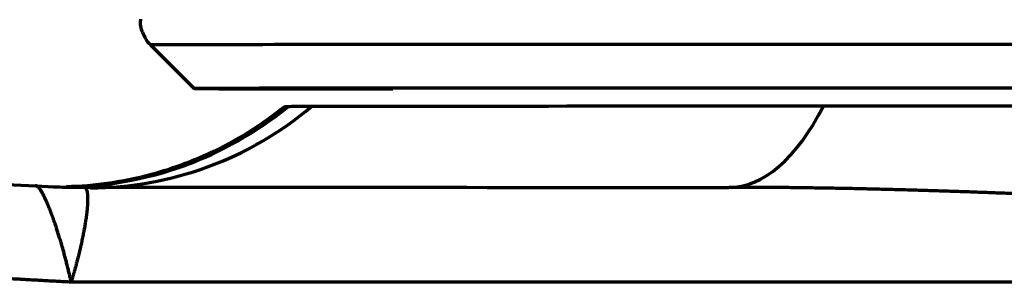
# Model space of a CAD drawing. Header units: millimetres. Extents: x -170 to 6906, y -2212 to 4257.
# Tile 215 of 256: x 5938 to 5993, y -1313 to -1298. Entities that reach past the tile are written whole.
import ezdxf

# ---------------------------------------------------------------- set-up
doc = ezdxf.new("R2010")
doc.units = ezdxf.units.MM
doc.layers.add('1', color=7, linetype='Continuous', true_color=0xffffff)

msp = doc.modelspace()

# ---------------------------------------------------------------- linework, layer by layer
at = {"layer": '1', "color": 0, "linetype": 'Continuous', "lineweight": 70}
msp.add_line((5945.217, -1299.861), (5947.63, -1302.276), dxfattribs=at)
for centre, major_axis, ratio, start_param, end_param in [((6003.631, -1299.87), (58.414, -0.008), 0.000603, 1.5708, 3.142277), ((6003.63, -1302.284), (56, -0.008), 0.000603, 1.5708, 3.779144), ((5940.294, -1287.736), (1.025, 19.974), 0.9966, 3.204793, 3.873186), ((5941.865, -1287.774), (-0.05, 20), 0.970557, 3.139018, 3.8231), ((6003.63, -1303.284), (51, 0), 0.00062, 1.998211, 2.89833), ((5977.251, -1287.748), (-0.006, 20), 0.414519, 3.140911, 3.824993), ((5941.587, -1257.746), (-2.632, -49.931), 0.989029, 6.281387, 6.335183), ((5941.555, -1257.745), (4.75, 49.774), 0.999979, 3.197193, 3.23674)]:
    msp.add_ellipse(centre, major_axis=major_axis, ratio=ratio, start_param=start_param, end_param=end_param, dxfattribs=at)
for points, knots in [([(5938.868, -1175.816), (5934.045, -1176.078), (5924.745, -1176.691), (5911.782, -1177.859), (5899.764, -1179.257), (5888.647, -1180.868), (5878.389, -1182.675), (5868.951, -1184.663), (5860.291, -1186.814), (5852.372, -1189.114), (5847.561, -1190.736), (5844.979, -1191.671), (5844.658, -1191.788), (5844.335, -1191.907), (5844.295, -1191.922), (5844.29, -1191.924), (5844.289, -1191.924), (5844.289, -1191.924), (5844.289, -1191.924), (5844.288, -1191.924), (5844.288, -1191.925), (5844.285, -1191.926), (5844.278, -1191.928), (5844.256, -1191.937), (5844.203, -1191.956), (5844.023, -1192.023), (5843.599, -1192.181), (5842.176, -1192.717), (5838.905, -1194.003), (5836.081, -1195.229), (5830.687, -1197.726), (5824.164, -1201.178), (5818.864, -1204.822), (5815.304, -1207.607), (5814.186, -1208.545), (5812.608, -1209.961), (5812.035, -1210.494), (5811.451, -1211.059), (5811.355, -1211.152), (5811.319, -1211.188), (5811.313, -1211.193), (5811.311, -1211.196), (5811.31, -1211.196), (5811.31, -1211.196), (5811.31, -1211.196), (5811.309, -1211.197), (5811.307, -1211.199), (5811.293, -1211.213), (5811.256, -1211.249), (5811.035, -1211.466), (5810.46, -1212.039), (5809.927, -1212.592), (5808.193, -1214.444), (5806.941, -1215.95), (5804.693, -1218.998), (5803.698, -1220.54), (5801.948, -1223.649), (5801.193, -1225.215), (5799.906, -1228.36), (5799.374, -1229.938), (5798.728, -1232.303), (5798.538, -1233.091), (5798.206, -1234.665), (5798.065, -1235.45), (5797.933, -1236.334), (5797.915, -1236.457), (5797.897, -1236.586), (5797.892, -1236.619), (5797.891, -1236.63), (5797.89, -1236.635), (5797.89, -1236.638), (5797.889, -1236.639), (5797.887, -1236.655), (5797.878, -1236.722), (5797.839, -1237.007), (5797.752, -1237.71), (5797.689, -1238.356), (5797.585, -1239.645), (5797.547, -1240.5), (5797.521, -1243.056), (5797.624, -1244.749), (5797.952, -1247.288), (5798.09, -1248.135), (5798.34, -1249.407), (5798.431, -1249.831), (5798.626, -1250.681), (5798.731, -1251.106), (5799.067, -1252.382), (5799.574, -1254.086), (5800.206, -1255.789), (5801.252, -1258.339), (5802.08, -1260.034), (5803.536, -1262.555), (5804.057, -1263.392), (5804.685, -1264.328), (5804.764, -1264.445), (5804.845, -1264.564), (5804.855, -1264.578), (5804.856, -1264.58), (5804.857, -1264.581), (5804.857, -1264.581), (5804.857, -1264.581), (5804.857, -1264.582), (5804.859, -1264.584), (5804.863, -1264.59), (5804.877, -1264.61), (5804.909, -1264.657), (5805.019, -1264.817), (5805.282, -1265.195), (5806.198, -1266.472), (5807.11, -1267.629), (5809.46, -1270.397), (5813.025, -1274.061), (5819.816, -1279.405), (5828.207, -1284.528), (5838.353, -1289.359), (5850.414, -1293.827), (5859.837, -1296.515), (5865.557, -1297.932), (5866.279, -1298.108), (5867.018, -1298.284), (5867.111, -1298.306), (5867.122, -1298.309), (5867.124, -1298.309), (5867.124, -1298.309), (5867.124, -1298.309), (5867.124, -1298.309), (5867.125, -1298.309), (5867.127, -1298.31), (5867.131, -1298.311), (5867.145, -1298.314), (5867.179, -1298.322), (5867.295, -1298.35), (5867.568, -1298.414), (5868.497, -1298.633), (5870.719, -1299.143), (5872.83, -1299.602), (5877.135, -1300.501), (5883.095, -1301.652), (5892.722, -1303.223), (5903.067, -1304.628), (5914.162, -1305.852), (5926.037, -1306.884), (5934.496, -1307.434), (5938.867, -1307.672)], [0, 0, 0, 0, 0.03125, 0.0625, 0.09375, 0.125, 0.15625, 0.1875, 0.21875, 0.25, 0.28125, 0.28125, 0.285156, 0.285645, 0.285706, 0.285713, 0.285714, 0.285714, 0.285715, 0.285715, 0.285717, 0.285721, 0.285736, 0.285767, 0.285889, 0.286133, 0.287109, 0.289062, 0.296875, 0.3125, 0.3125, 0.34375, 0.375, 0.375, 0.390625, 0.390625, 0.398437, 0.399414, 0.399902, 0.399963, 0.399994, 0.399998, 0.4, 0.4, 0.400002, 0.400002, 0.400009, 0.400024, 0.400146, 0.400391, 0.402344, 0.40625, 0.40625, 0.421875, 0.421875, 0.4375, 0.4375, 0.453125, 0.453125, 0.46875, 0.46875, 0.476562, 0.476562, 0.484375, 0.484375, 0.485352, 0.485596, 0.485657, 0.485687, 0.485703, 0.485703, 0.485718, 0.485718, 0.48584, 0.486328, 0.488281, 0.492187, 0.492187, 0.5, 0.5, 0.515625, 0.515625, 0.523437, 0.523437, 0.527344, 0.527344, 0.53125, 0.53125, 0.539062, 0.546875, 0.546875, 0.5625, 0.5625, 0.570312, 0.570312, 0.571289, 0.571411, 0.571426, 0.571428, 0.571428, 0.57143, 0.57143, 0.571434, 0.571442, 0.571472, 0.571533, 0.571777, 0.572266, 0.574219, 0.578125, 0.59375, 0.59375, 0.625, 0.65625, 0.6875, 0.71875, 0.75, 0.78125, 0.78125, 0.785156, 0.785645, 0.785706, 0.785713, 0.785714, 0.785714, 0.785715, 0.785715, 0.785717, 0.785721, 0.785736, 0.785767, 0.785889, 0.786133, 0.787109, 0.789062, 0.796875, 0.8125, 0.8125, 0.84375, 0.875, 0.90625, 0.9375, 0.96875, 1, 1, 1, 1]), ([(5944.658, -1298.441), (5944.647, -1298.512), (5944.619, -1298.815), (5944.797, -1299.292), (5945.032, -1299.691), (5945.2, -1299.836), (5945.229, -1299.859)], [0, 0, 0, 0, 0.134268, 0.576915, 0.930223, 1, 1, 1, 1]), ([(5940.818, -1312.999), (5940.685, -1312.992), (5940.419, -1312.978), (5940.02, -1312.956), (5939.621, -1312.935), (5939.224, -1312.913), (5938.826, -1312.891), (5938.43, -1312.869), (5938.033, -1312.847), (5937.638, -1312.824), (5937.243, -1312.801), (5936.848, -1312.778), (5936.454, -1312.755), (5936.06, -1312.731), (5935.667, -1312.708), (5935.275, -1312.684), (5934.883, -1312.66), (5934.492, -1312.635), (5934.101, -1312.611), (5933.711, -1312.586), (5933.321, -1312.561), (5932.932, -1312.536), (5932.543, -1312.511), (5932.155, -1312.485), (5931.767, -1312.459), (5931.38, -1312.433), (5930.993, -1312.407), (5930.607, -1312.381), (5930.222, -1312.354), (5929.837, -1312.327), (5929.453, -1312.3), (5929.069, -1312.273), (5928.686, -1312.245), (5928.303, -1312.217), (5927.92, -1312.189), (5927.539, -1312.161), (5927.158, -1312.133), (5926.777, -1312.104), (5926.397, -1312.076), (5926.017, -1312.047), (5925.638, -1312.017), (5925.26, -1311.988), (5924.882, -1311.958), (5924.505, -1311.928), (5924.128, -1311.898), (5923.751, -1311.868), (5923.376, -1311.837), (5923, -1311.807), (5922.626, -1311.776), (5922.252, -1311.745), (5921.878, -1311.713), (5921.505, -1311.682), (5921.132, -1311.65), (5920.76, -1311.618), (5920.389, -1311.586), (5920.018, -1311.553), (5919.648, -1311.521), (5919.278, -1311.488), (5918.908, -1311.455), (5918.54, -1311.421), (5918.171, -1311.388), (5917.804, -1311.354), (5917.437, -1311.32), (5917.07, -1311.286), (5916.704, -1311.252), (5916.338, -1311.217), (5915.973, -1311.183), (5915.609, -1311.148), (5915.245, -1311.112), (5914.882, -1311.077), (5914.519, -1311.041), (5914.157, -1311.005), (5913.795, -1310.969), (5913.434, -1310.933), (5913.073, -1310.897), (5912.713, -1310.86), (5912.353, -1310.823), (5911.994, -1310.786), (5911.636, -1310.749), (5911.278, -1310.711), (5910.92, -1310.673), (5910.563, -1310.635), (5910.207, -1310.597), (5909.851, -1310.559), (5909.496, -1310.52), (5909.141, -1310.481), (5908.787, -1310.442), (5908.433, -1310.403), (5908.08, -1310.363), (5907.728, -1310.324), (5907.376, -1310.284), (5907.024, -1310.244), (5906.673, -1310.203), (5906.323, -1310.163), (5905.973, -1310.122), (5905.624, -1310.081), (5905.275, -1310.04), (5904.927, -1309.999), (5904.579, -1309.957), (5904.232, -1309.915), (5903.885, -1309.873), (5903.539, -1309.831), (5903.194, -1309.788), (5902.849, -1309.746), (5902.504, -1309.703), (5902.161, -1309.66), (5901.817, -1309.616), (5901.474, -1309.573), (5901.132, -1309.529), (5900.79, -1309.485), (5900.449, -1309.441), (5900.109, -1309.397), (5899.769, -1309.352), (5899.429, -1309.307), (5899.09, -1309.262), (5898.752, -1309.217), (5898.414, -1309.172), (5898.076, -1309.126), (5897.739, -1309.08), (5897.403, -1309.034), (5897.067, -1308.988), (5896.732, -1308.941), (5896.397, -1308.894), (5896.063, -1308.847), (5895.73, -1308.8), (5895.397, -1308.753), (5895.064, -1308.705), (5894.732, -1308.657), (5894.401, -1308.609), (5894.07, -1308.561), (5893.74, -1308.513), (5893.41, -1308.464), (5893.081, -1308.415), (5892.752, -1308.366), (5892.424, -1308.317), (5892.096, -1308.267), (5891.769, -1308.218), (5891.443, -1308.168), (5891.117, -1308.118), (5890.791, -1308.067), (5890.466, -1308.017), (5890.142, -1307.966), (5889.818, -1307.915), (5889.495, -1307.864), (5889.172, -1307.812), (5888.85, -1307.761), (5888.528, -1307.709), (5888.207, -1307.657), (5887.887, -1307.604), (5887.567, -1307.552), (5887.247, -1307.499), (5886.928, -1307.446), (5886.61, -1307.393), (5886.292, -1307.34), (5885.975, -1307.286), (5885.658, -1307.233), (5885.342, -1307.179), (5885.026, -1307.124), (5884.711, -1307.07), (5884.396, -1307.015), (5884.082, -1306.96), (5883.769, -1306.905), (5883.456, -1306.85), (5883.144, -1306.795), (5882.832, -1306.739), (5882.52, -1306.683), (5882.21, -1306.627), (5881.899, -1306.571), (5881.59, -1306.514), (5881.281, -1306.457), (5880.972, -1306.4), (5880.664, -1306.343), (5880.357, -1306.286), (5880.05, -1306.228), (5879.743, -1306.17), (5879.437, -1306.112), (5879.132, -1306.054), (5878.827, -1305.995), (5878.523, -1305.937), (5878.219, -1305.878), (5877.916, -1305.819), (5877.613, -1305.759), (5877.311, -1305.7), (5877.01, -1305.64), (5876.709, -1305.58), (5876.408, -1305.52), (5876.109, -1305.46), (5875.809, -1305.399), (5875.51, -1305.338), (5875.212, -1305.277), (5874.914, -1305.216), (5874.617, -1305.154), (5874.321, -1305.093), (5874.024, -1305.031), (5873.729, -1304.969), (5873.434, -1304.906), (5873.139, -1304.844), (5872.846, -1304.781), (5872.552, -1304.718), (5872.259, -1304.655), (5871.967, -1304.592), (5871.675, -1304.528), (5871.384, -1304.464), (5871.094, -1304.4), (5870.803, -1304.336), (5870.514, -1304.272), (5870.225, -1304.207), (5869.936, -1304.142), (5869.648, -1304.077), (5869.361, -1304.012), (5869.074, -1303.946), (5868.788, -1303.88), (5868.502, -1303.815), (5868.217, -1303.748), (5867.932, -1303.682), (5867.648, -1303.615), (5867.365, -1303.549), (5867.082, -1303.482), (5866.799, -1303.414), (5866.517, -1303.347), (5866.236, -1303.279), (5865.955, -1303.211), (5865.674, -1303.143), (5865.395, -1303.075), (5865.115, -1303.007), (5864.837, -1302.938), (5864.559, -1302.869), (5864.281, -1302.8), (5864.004, -1302.73), (5863.727, -1302.661), (5863.451, -1302.591), (5863.176, -1302.521), (5862.901, -1302.451), (5862.627, -1302.38), (5862.353, -1302.31), (5862.08, -1302.239), (5861.807, -1302.168), (5861.535, -1302.097), (5861.263, -1302.025), (5860.992, -1301.953), (5860.722, -1301.881), (5860.452, -1301.809), (5860.182, -1301.737), (5859.913, -1301.664), (5859.645, -1301.592), (5859.377, -1301.519), (5859.11, -1301.445), (5858.843, -1301.372), (5858.577, -1301.298), (5858.311, -1301.225), (5858.046, -1301.151), (5857.781, -1301.076), (5857.517, -1301.002), (5857.254, -1300.927), (5856.991, -1300.852), (5856.816, -1300.802), (5856.728, -1300.777)], [0, 0, 0, 0, 0.004687, 0.009368, 0.014044, 0.018713, 0.023376, 0.028033, 0.032683, 0.037328, 0.041967, 0.0466, 0.051227, 0.055847, 0.060462, 0.06507, 0.069673, 0.074269, 0.07886, 0.083444, 0.088022, 0.092595, 0.097161, 0.101721, 0.106275, 0.110823, 0.115365, 0.119901, 0.124431, 0.128955, 0.133473, 0.137985, 0.142491, 0.146991, 0.151485, 0.155972, 0.160454, 0.16493, 0.169399, 0.173863, 0.178321, 0.182772, 0.187218, 0.191658, 0.196091, 0.200519, 0.20494, 0.209356, 0.213765, 0.218169, 0.222566, 0.226958, 0.231343, 0.235723, 0.240096, 0.244463, 0.248825, 0.25318, 0.25753, 0.261873, 0.266211, 0.270542, 0.274867, 0.279187, 0.2835, 0.287808, 0.292109, 0.296405, 0.300694, 0.304978, 0.309255, 0.313527, 0.317792, 0.322052, 0.326305, 0.330553, 0.334795, 0.33903, 0.34326, 0.347484, 0.351702, 0.355913, 0.360119, 0.364319, 0.368513, 0.372701, 0.376883, 0.381059, 0.385229, 0.389393, 0.393551, 0.397703, 0.40185, 0.40599, 0.410124, 0.414253, 0.418375, 0.422492, 0.426602, 0.430707, 0.434806, 0.438899, 0.442986, 0.447066, 0.451141, 0.455211, 0.459274, 0.463331, 0.467382, 0.471428, 0.475467, 0.479501, 0.483528, 0.48755, 0.491566, 0.495576, 0.49958, 0.503578, 0.507571, 0.511557, 0.515537, 0.519512, 0.523481, 0.527444, 0.5314, 0.535351, 0.539297, 0.543236, 0.547169, 0.551097, 0.555019, 0.558934, 0.562844, 0.566748, 0.570647, 0.574539, 0.578425, 0.582306, 0.586181, 0.59005, 0.593913, 0.59777, 0.601622, 0.605467, 0.609307, 0.613141, 0.616969, 0.620791, 0.624608, 0.628418, 0.632223, 0.636022, 0.639815, 0.643602, 0.647384, 0.65116, 0.65493, 0.658694, 0.662452, 0.666205, 0.669951, 0.673692, 0.677428, 0.681157, 0.684881, 0.688598, 0.692311, 0.696017, 0.699717, 0.703412, 0.707101, 0.710784, 0.714462, 0.718134, 0.7218, 0.72546, 0.729114, 0.732763, 0.736406, 0.740044, 0.743675, 0.747301, 0.750921, 0.754536, 0.758144, 0.761747, 0.765345, 0.768936, 0.772522, 0.776102, 0.779677, 0.783246, 0.786809, 0.790366, 0.793918, 0.797464, 0.801004, 0.804539, 0.808068, 0.811592, 0.815109, 0.818622, 0.822128, 0.825629, 0.829124, 0.832614, 0.836098, 0.839576, 0.843048, 0.846516, 0.849977, 0.853433, 0.856883, 0.860328, 0.863767, 0.8672, 0.870628, 0.87405, 0.877467, 0.880878, 0.884283, 0.887683, 0.891078, 0.894466, 0.89785, 0.901227, 0.9046, 0.907966, 0.911327, 0.914683, 0.918033, 0.921377, 0.924716, 0.92805, 0.931378, 0.9347, 0.938017, 0.941328, 0.944634, 0.947935, 0.95123, 0.954519, 0.957803, 0.961082, 0.964355, 0.967623, 0.970885, 0.974142, 0.977393, 0.980639, 0.983879, 0.987114, 0.990344, 0.993568, 0.996787, 1, 1, 1, 1]), ([(5952.63, -1303.284), (5951.332, -1304.326), (5949.134, -1305.696), (5945.78, -1306.963), (5943.11, -1307.553), (5941.316, -1307.7), (5940.554, -1307.719)], [0, 0, 0, 0, 0.373656, 0.594475, 0.815947, 1, 1, 1, 1]), ([(6010.568, -1303.253), (6008.19, -1303.252), (6005.855, -1303.252), (6001.161, -1303.252), (5998.806, -1303.252), (5994.143, -1303.253), (5991.807, -1303.253), (5987.121, -1303.254), (5984.777, -1303.254), (5982.49, -1303.255)], [0, 0, 0, 0, 0.25, 0.25, 0.5, 0.5, 0.75, 0.75, 1, 1, 1, 1]), ([(5940.818, -1312.997), (5940.818, -1312.997), (5940.818, -1312.996), (5940.817, -1312.994), (5940.816, -1312.991), (5940.815, -1312.986), (5940.814, -1312.981), (5940.812, -1312.974), (5940.811, -1312.966), (5940.808, -1312.956), (5940.806, -1312.946), (5940.803, -1312.934), (5940.8, -1312.921), (5940.797, -1312.906), (5940.794, -1312.891), (5940.786, -1312.859), (5940.776, -1312.812), (5940.757, -1312.73), (5940.732, -1312.625), (5940.694, -1312.463), (5940.643, -1312.253), (5940.581, -1312.005), (5940.517, -1311.755), (5940.452, -1311.51), (5940.385, -1311.264), (5940.326, -1311.056), (5940.276, -1310.885), (5940.236, -1310.752), (5940.197, -1310.622), (5940.159, -1310.496), (5940.121, -1310.374), (5940.084, -1310.256), (5940.048, -1310.142), (5940.012, -1310.032), (5939.977, -1309.926), (5939.943, -1309.824), (5939.91, -1309.727), (5939.877, -1309.633), (5939.846, -1309.543), (5939.815, -1309.458), (5939.785, -1309.376), (5939.759, -1309.304), (5939.736, -1309.242), (5939.715, -1309.187), (5939.695, -1309.133), (5939.675, -1309.08), (5939.655, -1309.028), (5939.635, -1308.977), (5939.615, -1308.927), (5939.596, -1308.877), (5939.576, -1308.828), (5939.557, -1308.781), (5939.538, -1308.734), (5939.519, -1308.688), (5939.5, -1308.643), (5939.481, -1308.6), (5939.463, -1308.557), (5939.444, -1308.515), (5939.426, -1308.474), (5939.408, -1308.434), (5939.39, -1308.395), (5939.373, -1308.357), (5939.355, -1308.32), (5939.338, -1308.285), (5939.321, -1308.25), (5939.304, -1308.216), (5939.287, -1308.183), (5939.271, -1308.152), (5939.254, -1308.121), (5939.238, -1308.091), (5939.222, -1308.063), (5939.207, -1308.035), (5939.191, -1308.009), (5939.176, -1307.983), (5939.161, -1307.959), (5939.146, -1307.936), (5939.132, -1307.913), (5939.117, -1307.892), (5939.103, -1307.872), (5939.089, -1307.852), (5939.076, -1307.834), (5939.062, -1307.817), (5939.049, -1307.801), (5939.036, -1307.785), (5939.024, -1307.771), (5939.011, -1307.758), (5938.999, -1307.745), (5938.987, -1307.734), (5938.976, -1307.723), (5938.965, -1307.714), (5938.954, -1307.705), (5938.943, -1307.697), (5938.932, -1307.691), (5938.922, -1307.685), (5938.912, -1307.68), (5938.903, -1307.675), (5938.893, -1307.672), (5938.884, -1307.67), (5938.876, -1307.668), (5938.87, -1307.667), (5938.867, -1307.667)], [0, 0, 0, 0, 0.00008, 0.000314, 0.000703, 0.001248, 0.001947, 0.002802, 0.003813, 0.004979, 0.006302, 0.007782, 0.009418, 0.011212, 0.013165, 0.015275, 0.022956, 0.030822, 0.046071, 0.061972, 0.091593, 0.124481, 0.155278, 0.186491, 0.218093, 0.250054, 0.268225, 0.286102, 0.303674, 0.320928, 0.337857, 0.35445, 0.370698, 0.386595, 0.402132, 0.417302, 0.4321, 0.446521, 0.46056, 0.474211, 0.487473, 0.500341, 0.509626, 0.518901, 0.528167, 0.537421, 0.546664, 0.555893, 0.565109, 0.574311, 0.583498, 0.592668, 0.601822, 0.610957, 0.620074, 0.629172, 0.638249, 0.647306, 0.65634, 0.665352, 0.67434, 0.683305, 0.692244, 0.701158, 0.710045, 0.718905, 0.727738, 0.736542, 0.745317, 0.754062, 0.762776, 0.77146, 0.780112, 0.788731, 0.797318, 0.805872, 0.814391, 0.822876, 0.831326, 0.83974, 0.848119, 0.856461, 0.864766, 0.873034, 0.881265, 0.889457, 0.897611, 0.905727, 0.913803, 0.921841, 0.929838, 0.937796, 0.945714, 0.953591, 0.961428, 0.969224, 0.97698, 0.984694, 0.992368, 1, 1, 1, 1]), ([(5941.526, -1307.745), (5941.528, -1307.745), (5941.531, -1307.745), (5941.537, -1307.746), (5941.542, -1307.747), (5941.548, -1307.748), (5941.553, -1307.749), (5941.558, -1307.751), (5941.563, -1307.753), (5941.568, -1307.755), (5941.573, -1307.757), (5941.578, -1307.76), (5941.583, -1307.762), (5941.588, -1307.766), (5941.593, -1307.769), (5941.597, -1307.773), (5941.602, -1307.776), (5941.606, -1307.781), (5941.611, -1307.785), (5941.615, -1307.79), (5941.619, -1307.795), (5941.623, -1307.8), (5941.628, -1307.805), (5941.632, -1307.811), (5941.636, -1307.817), (5941.639, -1307.824), (5941.643, -1307.83), (5941.647, -1307.837), (5941.651, -1307.844), (5941.654, -1307.852), (5941.658, -1307.859), (5941.661, -1307.867), (5941.665, -1307.876), (5941.668, -1307.884), (5941.671, -1307.893), (5941.674, -1307.902), (5941.677, -1307.912), (5941.68, -1307.922), (5941.683, -1307.932), (5941.686, -1307.942), (5941.689, -1307.953), (5941.691, -1307.963), (5941.694, -1307.975), (5941.696, -1307.986), (5941.699, -1307.998), (5941.701, -1308.01), (5941.703, -1308.022), (5941.705, -1308.035), (5941.707, -1308.048), (5941.709, -1308.061), (5941.711, -1308.075), (5941.713, -1308.089), (5941.715, -1308.103), (5941.716, -1308.117), (5941.718, -1308.132), (5941.719, -1308.147), (5941.72, -1308.163), (5941.722, -1308.178), (5941.723, -1308.194), (5941.724, -1308.21), (5941.725, -1308.227), (5941.726, -1308.244), (5941.727, -1308.261), (5941.727, -1308.278), (5941.728, -1308.296), (5941.728, -1308.314), (5941.729, -1308.332), (5941.729, -1308.351), (5941.729, -1308.37), (5941.729, -1308.389), (5941.729, -1308.408), (5941.729, -1308.428), (5941.729, -1308.448), (5941.729, -1308.469), (5941.728, -1308.489), (5941.728, -1308.51), (5941.727, -1308.531), (5941.727, -1308.553), (5941.726, -1308.575), (5941.725, -1308.597), (5941.724, -1308.619), (5941.723, -1308.642), (5941.722, -1308.664), (5941.72, -1308.688), (5941.719, -1308.711), (5941.717, -1308.735), (5941.716, -1308.759), (5941.714, -1308.783), (5941.712, -1308.807), (5941.71, -1308.832), (5941.708, -1308.857), (5941.706, -1308.882), (5941.704, -1308.908), (5941.701, -1308.934), (5941.699, -1308.96), (5941.696, -1308.986), (5941.694, -1309.013), (5941.691, -1309.039), (5941.688, -1309.066), (5941.685, -1309.094), (5941.682, -1309.121), (5941.678, -1309.149), (5941.675, -1309.177), (5941.672, -1309.205), (5941.668, -1309.233), (5941.664, -1309.262), (5941.66, -1309.291), (5941.656, -1309.32), (5941.646, -1309.397), (5941.626, -1309.528), (5941.594, -1309.724), (5941.556, -1309.944), (5941.511, -1310.186), (5941.458, -1310.452), (5941.397, -1310.741), (5941.34, -1310.998), (5941.291, -1311.209), (5941.255, -1311.365), (5941.219, -1311.514), (5941.184, -1311.657), (5941.15, -1311.793), (5941.117, -1311.921), (5941.086, -1312.042), (5941.056, -1312.156), (5941.028, -1312.263), (5941.001, -1312.362), (5940.975, -1312.454), (5940.951, -1312.539), (5940.929, -1312.617), (5940.909, -1312.688), (5940.89, -1312.752), (5940.874, -1312.81), (5940.859, -1312.86), (5940.846, -1312.904), (5940.835, -1312.942), (5940.826, -1312.972), (5940.82, -1312.991), (5940.818, -1312.999)], [0, 0, 0, 0, 0.004181, 0.008373, 0.012577, 0.016792, 0.021018, 0.025256, 0.029506, 0.033766, 0.038038, 0.042322, 0.046616, 0.050922, 0.055239, 0.059567, 0.063905, 0.068255, 0.072616, 0.076988, 0.081371, 0.085764, 0.090168, 0.094583, 0.099009, 0.103445, 0.107891, 0.112348, 0.116815, 0.121293, 0.125781, 0.130279, 0.134787, 0.139305, 0.143833, 0.148371, 0.152918, 0.157476, 0.162043, 0.166619, 0.171205, 0.1758, 0.180405, 0.185019, 0.189641, 0.194273, 0.198914, 0.203564, 0.208222, 0.212889, 0.217564, 0.222248, 0.226941, 0.231641, 0.23635, 0.241066, 0.245791, 0.250523, 0.255263, 0.260011, 0.264766, 0.269529, 0.274298, 0.279075, 0.283859, 0.28865, 0.293447, 0.298252, 0.303063, 0.30788, 0.312703, 0.317533, 0.322369, 0.327211, 0.332058, 0.336912, 0.34177, 0.346635, 0.351504, 0.356379, 0.361259, 0.366144, 0.371033, 0.375928, 0.380826, 0.385729, 0.390637, 0.395549, 0.400464, 0.405384, 0.410307, 0.415234, 0.420164, 0.425098, 0.430034, 0.434974, 0.439917, 0.444863, 0.449811, 0.454762, 0.459715, 0.464671, 0.469628, 0.474588, 0.47955, 0.484513, 0.489478, 0.494444, 0.499411, 0.528343, 0.559662, 0.593317, 0.629241, 0.667343, 0.707511, 0.749608, 0.771196, 0.791731, 0.811224, 0.829688, 0.847135, 0.863582, 0.879042, 0.893533, 0.907068, 0.919664, 0.931336, 0.942097, 0.951963, 0.960946, 0.969057, 0.97631, 0.982713, 0.988276, 0.993007, 0.996913, 1, 1, 1, 1]), ([(5941.555, -1307.745), (5941.55, -1307.745), (5941.545, -1307.745), (5941.536, -1307.745), (5941.532, -1307.745), (5941.527, -1307.745), (5941.526, -1307.745), (5941.525, -1307.745), (5941.526, -1307.745), (5941.526, -1307.745)], [0, 0, 0, 0, 0.344856, 0.344856, 0.694093, 0.694093, 0.867142, 0.867142, 1, 1, 1, 1]), ([(6011.311, -1308.566), (6011.248, -1308.566), (6011.123, -1308.566), (6010.934, -1308.566), (6010.746, -1308.566), (6010.557, -1308.565), (6010.367, -1308.564), (6010.178, -1308.564), (6009.988, -1308.563), (6009.798, -1308.562), (6009.607, -1308.56), (6009.416, -1308.559), (6009.225, -1308.558), (6009.034, -1308.556), (6008.843, -1308.554), (6008.651, -1308.553), (6008.459, -1308.551), (6008.266, -1308.548), (6008.074, -1308.546), (6007.881, -1308.544), (6007.687, -1308.541), (6007.494, -1308.539), (6007.3, -1308.536), (6007.106, -1308.533), (6006.912, -1308.53), (6006.717, -1308.527), (6006.522, -1308.523), (6006.327, -1308.52), (6006.131, -1308.516), (6005.936, -1308.513), (6005.74, -1308.509), (6005.543, -1308.505), (6005.347, -1308.501), (6005.15, -1308.497), (6004.953, -1308.492), (6004.755, -1308.488), (6004.558, -1308.484), (6004.36, -1308.479), (6004.161, -1308.474), (6003.963, -1308.469), (6003.764, -1308.464), (6003.565, -1308.459), (6003.366, -1308.454), (6003.166, -1308.449), (6002.966, -1308.443), (6002.766, -1308.438), (6002.565, -1308.432), (6002.364, -1308.426), (6002.163, -1308.421), (6001.962, -1308.415), (6001.76, -1308.409), (6001.558, -1308.402), (6001.356, -1308.396), (6001.154, -1308.39), (6000.951, -1308.384), (6000.748, -1308.377), (6000.545, -1308.371), (6000.341, -1308.364), (6000.137, -1308.357), (5999.933, -1308.35), (5999.728, -1308.343), (5999.524, -1308.336), (5999.319, -1308.329), (5999.113, -1308.322), (5998.908, -1308.315), (5998.702, -1308.308), (5998.496, -1308.3), (5998.289, -1308.293), (5998.083, -1308.286), (5997.876, -1308.278), (5997.668, -1308.271), (5997.461, -1308.263), (5997.253, -1308.255), (5997.045, -1308.248), (5996.836, -1308.24), (5996.628, -1308.232), (5996.419, -1308.224), (5996.21, -1308.216), (5996, -1308.208), (5995.79, -1308.2), (5995.58, -1308.193), (5995.37, -1308.185), (5995.159, -1308.176), (5994.948, -1308.168), (5994.737, -1308.16), (5994.525, -1308.152), (5994.246, -1308.142), (5993.898, -1308.128), (5993.48, -1308.113), (5993.058, -1308.097), (5992.631, -1308.081), (5992.2, -1308.065), (5991.765, -1308.049), (5991.325, -1308.033), (5990.881, -1308.017), (5990.433, -1308.001), (5989.98, -1307.986), (5989.523, -1307.97), (5989.061, -1307.955), (5988.595, -1307.94), (5988.125, -1307.926), (5987.65, -1307.911), (5987.171, -1307.897), (5986.688, -1307.884), (5986.201, -1307.871), (5985.709, -1307.858), (5985.212, -1307.846), (5984.712, -1307.834), (5984.207, -1307.823), (5983.697, -1307.813), (5983.184, -1307.803), (5982.666, -1307.794), (5982.144, -1307.786), (5981.617, -1307.778), (5981.086, -1307.771), (5980.551, -1307.765), (5980.011, -1307.76), (5979.468, -1307.756), (5978.919, -1307.752), (5978.367, -1307.75), (5977.81, -1307.748), (5977.438, -1307.748), (5977.251, -1307.748)], [0, 0, 0, 0, 0.005562, 0.011131, 0.016708, 0.022292, 0.027884, 0.033483, 0.039089, 0.044703, 0.050324, 0.055953, 0.06159, 0.067234, 0.072885, 0.078544, 0.084211, 0.089885, 0.095566, 0.101255, 0.106952, 0.112656, 0.118368, 0.124088, 0.129815, 0.135549, 0.141292, 0.147042, 0.152799, 0.158565, 0.164337, 0.170118, 0.175906, 0.181702, 0.187506, 0.193317, 0.199136, 0.204963, 0.210798, 0.21664, 0.22249, 0.228347, 0.234213, 0.240086, 0.245967, 0.251856, 0.257752, 0.263657, 0.269569, 0.275489, 0.281417, 0.287352, 0.293296, 0.299247, 0.305206, 0.311173, 0.317148, 0.323131, 0.329121, 0.33512, 0.341126, 0.347141, 0.353163, 0.359193, 0.365231, 0.371277, 0.37733, 0.383392, 0.389462, 0.39554, 0.401625, 0.407719, 0.41382, 0.41993, 0.426047, 0.432172, 0.438306, 0.444447, 0.450596, 0.456754, 0.462919, 0.469092, 0.475274, 0.481463, 0.48766, 0.493866, 0.500079, 0.512213, 0.524472, 0.536859, 0.549372, 0.562012, 0.574778, 0.587671, 0.600691, 0.613837, 0.62711, 0.64051, 0.654036, 0.667689, 0.681468, 0.695374, 0.709407, 0.723565, 0.737851, 0.752262, 0.7668, 0.781465, 0.796255, 0.811172, 0.826215, 0.841384, 0.85668, 0.872101, 0.887648, 0.903321, 0.91912, 0.935045, 0.951095, 0.967271, 0.983573, 1, 1, 1, 1]), ([(6011.618, -1313.005), (6008.315, -1313.005), (6005.013, -1313.005), (5988.504, -1313.003), (5975.299, -1313.002), (5955.005, -1313), (5947.91, -1313), (5940.818, -1312.999)], [0, 0, 0, 0, 0.139842, 0.139842, 0.699213, 0.699213, 1, 1, 1, 1])]:
    msp.add_open_spline(points, degree=3, knots=knots, dxfattribs=at)
for points, degree in [([(5952.829, -1303.281), (5952.698, -1303.282), (5952.631, -1303.283), (5952.63, -1303.284)], 3), ([(5954.132, -1303.276), (5953.499, -1303.278), (5953.063, -1303.279), (5952.829, -1303.281)], 3), ([(5938.867, -1307.672), (5938.842, -1307.671), (5938.83, -1307.67), (5938.831, -1307.67)], 3), ([(5938.956, -1307.677), (5938.867, -1307.672)], 1), ([(5941.555, -1307.745), (5953.448, -1307.746), (5965.347, -1307.747), (5977.251, -1307.748)], 3)]:
    msp.add_open_spline(points, degree=degree, dxfattribs=at)

doc.saveas('drawing.dxf')
